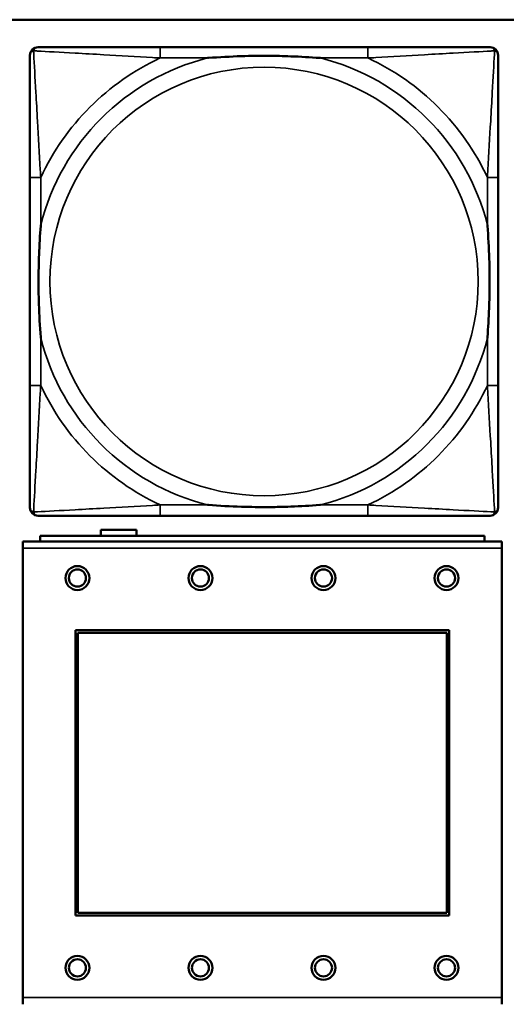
# Model space of a CAD drawing. Header units: inches. Extents: x -32 to 29.2, y -14.4 to 22.6.
# Tile 45 of 256: x -20.674 to -19.962, y -7.763 to -6.323. Entities that reach past the tile are written whole.
import ezdxf

# ---------------------------------------------------------------- set-up
doc = ezdxf.new("R2010")
doc.units = ezdxf.units.IN
doc.header["$MEASUREMENT"] = 0
doc.layers.add('Visible (ANSI)', color=7, linetype='Continuous', lineweight=50)
doc.layers.add('Visible Narrow (ANSI)', color=7, linetype='Continuous', lineweight=35)

msp = doc.modelspace()

# ---------------------------------------------------------------- linework, layer by layer
at = {"layer": 'Visible (ANSI)'}
for p, q in [((-27.8004, -6.3234), (-5.0254, -6.3234)), ((-20.1648, -6.3637), (-20.4687, -6.3637)), ((-20.6593, -6.5542), (-20.6593, -6.8582)), ((-19.9743, -6.8582), (-19.9743, -6.5542)), ((-20.4687, -7.0487), (-20.1648, -7.0487)), ((-20.5554, -7.0783), (-20.5554, -7.0696)), ((-20.5554, -7.0696), (-20.5034, -7.0696)), ((-20.5034, -7.0696), (-20.5034, -7.0783)), ((-19.9944, -7.0783), (-20.6444, -7.0783)), ((-20.6444, -7.0863), (-20.6444, -7.0783)), ((-19.9944, -7.0783), (-19.9944, -7.0863)), ((-19.9689, -7.0863), (-20.6699, -7.0863)), ((-20.6699, -7.0963), (-20.6699, -7.0863)), ((-20.6699, -7.0963), (-20.6699, -7.7533)), ((-19.9689, -7.0863), (-19.9689, -7.0963)), ((-19.9689, -7.7533), (-19.9689, -7.0963)), ((-20.5929, -7.6333), (-20.5929, -7.2163)), ((-20.5929, -7.2163), (-20.0459, -7.2163)), ((-20.5893, -7.2199), (-20.0495, -7.2199)), ((-20.5893, -7.6297), (-20.5893, -7.2199)), ((-20.0495, -7.2199), (-20.0495, -7.6297)), ((-20.0459, -7.2163), (-20.0459, -7.6333)), ((-20.0495, -7.6297), (-20.5893, -7.6297)), ((-20.0459, -7.6333), (-20.5929, -7.6333)), ((-20.6699, -7.7633), (-20.6699, -7.7533)), ((-19.9689, -7.7533), (-19.9689, -7.7633))]:
    msp.add_line(p, q, dxfattribs=at)
for centre, radius in [((-20.5899, -7.1399), 0.0175), ((-20.4099, -7.1399), 0.0175), ((-20.2299, -7.1399), 0.0175), ((-20.0499, -7.1399), 0.0175), ((-20.5899, -7.1399), 0.0125), ((-20.4099, -7.1399), 0.0125), ((-20.2299, -7.1399), 0.0125), ((-20.0499, -7.1399), 0.0125), ((-20.5899, -7.7099), 0.0175), ((-20.5899, -7.7099), 0.0125), ((-20.4099, -7.7099), 0.0175), ((-20.4099, -7.7099), 0.0125), ((-20.2299, -7.7099), 0.0175), ((-20.2299, -7.7099), 0.0125), ((-20.0499, -7.7099), 0.0175), ((-20.0499, -7.7099), 0.0125)]:
    msp.add_circle(centre, radius, dxfattribs=at)
for centre, start, end in [((-20.6475, -6.3755), 90, 180), ((-19.9861, -6.3755), 0, 90), ((-20.6475, -7.0369), 180, 270), ((-19.9861, -7.0369), 270, 360)]:
    msp.add_arc(centre, 0.0118, start, end, dxfattribs=at)
for points, knots in [([(-20.4687, -6.3637), (-20.4723, -6.3637), (-20.4759, -6.3637), (-20.4795, -6.3637), (-20.5127, -6.3637), (-20.5464, -6.3637), (-20.5773, -6.3637), (-20.6042, -6.3637), (-20.6298, -6.3637), (-20.6432, -6.3637), (-20.6448, -6.3637), (-20.6463, -6.3637), (-20.6475, -6.3637)], [0, 0, 0, 0, 0.0272471, 0.0272471, 0.0272471, 0.2790553, 0.2790553, 0.2790553, 0.4988354, 0.4988354, 0.4988354, 0.5252205, 0.5252205, 0.5252205, 0.5252205]), ([(-19.9861, -6.3637), (-20.001, -6.3637), (-20.0426, -6.3637), (-20.0832, -6.3637), (-20.1097, -6.3637), (-20.1376, -6.3637), (-20.1648, -6.3637)], [-0.5252205, -0.5252205, -0.5252205, -0.5252205, -0.20743, -0.20743, -0.20743, 0, 0, 0, 0]), ([(-20.6593, -6.3755), (-20.6593, -6.3904), (-20.6593, -6.432), (-20.6593, -6.4726), (-20.6593, -6.4991), (-20.6593, -6.527), (-20.6593, -6.5542)], [-0.5252205, -0.5252205, -0.5252205, -0.5252205, -0.20743, -0.20743, -0.20743, 0, 0, 0, 0]), ([(-20.3995, -6.3794), (-20.3991, -6.3794), (-20.3987, -6.3794), (-20.3822, -6.3781), (-20.3661, -6.3773), (-20.3431, -6.3765), (-20.3364, -6.3764), (-20.3273, -6.3763), (-20.3248, -6.3763), (-20.3207, -6.3763), (-20.3191, -6.3762), (-20.316, -6.3762), (-20.3145, -6.3762), (-20.3109, -6.3763), (-20.3088, -6.3763), (-20.3027, -6.3763), (-20.2985, -6.3764), (-20.2888, -6.3766), (-20.2832, -6.3768), (-20.2634, -6.3775), (-20.2494, -6.3783), (-20.2349, -6.3794), (-20.2345, -6.3794), (-20.234, -6.3794)], [-0.416114, -0.416114, -0.416114, -0.416114, -0.4127691, -0.4127691, -0.2896446, -0.2896446, -0.2388934, -0.2388934, -0.2201881, -0.2201881, -0.2080204, -0.2080204, -0.196499, -0.196499, -0.1809939, -0.1809939, -0.149741, -0.149741, -0.1073162, -0.1073162, 0, 0, 0.0033356, 0.0033356, 0.0033356, 0.0033356]), ([(-19.9743, -6.5542), (-19.9743, -6.5507), (-19.9743, -6.5471), (-19.9743, -6.5435), (-19.9743, -6.5103), (-19.9743, -6.4766), (-19.9743, -6.4457), (-19.9743, -6.4188), (-19.9743, -6.3932), (-19.9743, -6.3798), (-19.9743, -6.3782), (-19.9743, -6.3767), (-19.9743, -6.3755)], [0, 0, 0, 0, 0.0272471, 0.0272471, 0.0272471, 0.2790553, 0.2790553, 0.2790553, 0.4988354, 0.4988354, 0.4988354, 0.5252205, 0.5252205, 0.5252205, 0.5252205]), ([(-20.6436, -6.7889), (-20.6436, -6.7885), (-20.6436, -6.7881), (-20.6449, -6.7716), (-20.6457, -6.7555), (-20.6464, -6.7325), (-20.6466, -6.7258), (-20.6467, -6.7167), (-20.6467, -6.7142), (-20.6467, -6.7101), (-20.6467, -6.7085), (-20.6467, -6.7054), (-20.6467, -6.7039), (-20.6467, -6.7003), (-20.6467, -6.6982), (-20.6466, -6.6921), (-20.6466, -6.6879), (-20.6464, -6.6782), (-20.6462, -6.6726), (-20.6455, -6.6528), (-20.6447, -6.6388), (-20.6436, -6.6243), (-20.6436, -6.6239), (-20.6436, -6.6234)], [-0.416114, -0.416114, -0.416114, -0.416114, -0.4127691, -0.4127691, -0.2896446, -0.2896446, -0.2388934, -0.2388934, -0.2201881, -0.2201881, -0.2080204, -0.2080204, -0.196499, -0.196499, -0.1809939, -0.1809939, -0.149741, -0.149741, -0.1073162, -0.1073162, 0, 0, 0.0033356, 0.0033356, 0.0033356, 0.0033356]), ([(-19.99, -6.6234), (-19.99, -6.6239), (-19.9899, -6.6243), (-19.9887, -6.6408), (-19.9878, -6.6569), (-19.9871, -6.6798), (-19.987, -6.6865), (-19.9869, -6.6957), (-19.9869, -6.6982), (-19.9868, -6.7023), (-19.9868, -6.7039), (-19.9868, -6.707), (-19.9868, -6.7085), (-19.9869, -6.7121), (-19.9869, -6.7141), (-19.9869, -6.7203), (-19.987, -6.7244), (-19.9872, -6.7342), (-19.9873, -6.7398), (-19.9881, -6.7595), (-19.9889, -6.7736), (-19.9899, -6.7881), (-19.99, -6.7885), (-19.99, -6.7889)], [-0.416114, -0.416114, -0.416114, -0.416114, -0.4127691, -0.4127691, -0.2896446, -0.2896446, -0.2388934, -0.2388934, -0.2201881, -0.2201881, -0.2080204, -0.2080204, -0.196499, -0.196499, -0.1809939, -0.1809939, -0.149741, -0.149741, -0.1073162, -0.1073162, 0, 0, 0.0033356, 0.0033356, 0.0033356, 0.0033356]), ([(-20.6593, -6.8582), (-20.6593, -6.8854), (-20.6593, -6.9132), (-20.6593, -6.9398), (-20.6593, -6.9804), (-20.6593, -7.022), (-20.6593, -7.0369)], [3.9382945, 3.9382945, 3.9382945, 3.9382945, 4.1457245, 4.1457245, 4.1457245, 4.463515, 4.463515, 4.463515, 4.463515]), ([(-19.9743, -7.0369), (-19.9743, -7.022), (-19.9743, -6.9804), (-19.9743, -6.9398), (-19.9743, -6.9132), (-19.9743, -6.8854), (-19.9743, -6.8582)], [-0.5252205, -0.5252205, -0.5252205, -0.5252205, -0.20743, -0.20743, -0.20743, 0, 0, 0, 0]), ([(-20.234, -7.033), (-20.2345, -7.033), (-20.2349, -7.033), (-20.2494, -7.0341), (-20.2634, -7.0349), (-20.2832, -7.0356), (-20.2888, -7.0358), (-20.2985, -7.036), (-20.3027, -7.0361), (-20.3088, -7.0361), (-20.3109, -7.0361), (-20.3145, -7.0361), (-20.316, -7.0361), (-20.3191, -7.0361), (-20.3207, -7.0361), (-20.3248, -7.0361), (-20.3273, -7.0361), (-20.3364, -7.036), (-20.3431, -7.0358), (-20.3661, -7.0351), (-20.3822, -7.0343), (-20.3987, -7.033), (-20.3991, -7.033), (-20.3995, -7.033)], [-0.4149464, -0.4149464, -0.4149464, -0.4149464, -0.41162, -0.41162, -0.3046026, -0.3046026, -0.2622958, -0.2622958, -0.23113, -0.23113, -0.215668, -0.215668, -0.2041787, -0.2041787, -0.1920448, -0.1920448, -0.1733916, -0.1733916, -0.1227817, -0.1227817, 0, 0, 0.0033356, 0.0033356, 0.0033356, 0.0033356]), ([(-20.6475, -7.0487), (-20.6326, -7.0487), (-20.591, -7.0487), (-20.5504, -7.0487), (-20.5238, -7.0487), (-20.496, -7.0487), (-20.4687, -7.0487)], [-0.5252205, -0.5252205, -0.5252205, -0.5252205, -0.20743, -0.20743, -0.20743, 0, 0, 0, 0]), ([(-20.1648, -7.0487), (-20.1376, -7.0487), (-20.1097, -7.0487), (-20.0832, -7.0487), (-20.0426, -7.0487), (-20.001, -7.0487), (-19.9861, -7.0487)], [3.9382945, 3.9382945, 3.9382945, 3.9382945, 4.1457245, 4.1457245, 4.1457245, 4.463515, 4.463515, 4.463515, 4.463515])]:
    msp.add_open_spline(points, degree=3, knots=knots, dxfattribs=at)
at = {"layer": 'Visible Narrow (ANSI)'}
for p, q in [((-20.4687, -6.3637), (-20.4687, -6.3794)), ((-20.1648, -6.3637), (-20.1648, -6.3794)), ((-20.4687, -6.3794), (-20.3995, -6.3794)), ((-20.234, -6.3794), (-20.1648, -6.3794)), ((-20.6436, -6.5542), (-20.6593, -6.5542)), ((-20.6436, -6.6234), (-20.6436, -6.5542)), ((-19.9743, -6.5542), (-19.99, -6.5542)), ((-19.99, -6.5542), (-19.99, -6.6234)), ((-20.6436, -6.8582), (-20.6436, -6.7889)), ((-19.99, -6.7889), (-19.99, -6.8582)), ((-20.6436, -6.8582), (-20.6593, -6.8582)), ((-19.9743, -6.8582), (-19.99, -6.8582)), ((-20.4687, -7.033), (-20.4687, -7.0487)), ((-20.3995, -7.033), (-20.4687, -7.033)), ((-20.1648, -7.033), (-20.234, -7.033)), ((-20.1648, -7.033), (-20.1648, -7.0487)), ((-20.6699, -7.0963), (-19.9689, -7.0963)), ((-19.9689, -7.7533), (-20.6699, -7.7533))]:
    msp.add_line(p, q, dxfattribs=at)
msp.add_circle((-20.3168, -6.7062), 0.3133, dxfattribs=at)
for radius, start, end in [(0.3371, 104.2103, 165.7897), (0.3604, 114.9407, 155.0593), (0.3371, 14.2103, 75.7897), (0.3604, 24.9407, 65.0593), (0.3371, 194.2103, 255.7897), (0.3371, 284.2103, 345.7897), (0.3604, 204.9407, 245.0593), (0.3604, 294.9407, 335.0593)]:
    msp.add_arc((-20.3168, -6.7062), radius, start, end, dxfattribs=at)
for points, knots in [([(-20.654, -6.369), (-20.6538, -6.3684), (-20.6536, -6.3678), (-20.6531, -6.3668), (-20.6528, -6.3663), (-20.6521, -6.3656), (-20.6519, -6.3653), (-20.6515, -6.365), (-20.6514, -6.3649), (-20.651, -6.3646), (-20.6507, -6.3645), (-20.6501, -6.3642), (-20.6496, -6.364), (-20.6487, -6.3637), (-20.6481, -6.3637), (-20.6475, -6.3637)], [-0.00012419, -0.00012419, -0.00012419, -0.00012419, 0.00449537, 0.00449537, 0.00977487, 0.00977487, 0.01307456, 0.01307456, 0.0147244, 0.0147244, 0.01736415, 0.01736415, 0.02158775, 0.02158775, 0.02627331, 0.02627331, 0.02627331, 0.02627331]), ([(-19.9861, -6.3637), (-19.9855, -6.3637), (-19.9849, -6.3637), (-19.9839, -6.364), (-19.9835, -6.3642), (-19.9828, -6.3645), (-19.9826, -6.3646), (-19.9822, -6.3649), (-19.9821, -6.365), (-19.9817, -6.3653), (-19.9814, -6.3656), (-19.9808, -6.3663), (-19.9805, -6.3668), (-19.9799, -6.3678), (-19.9797, -6.3684), (-19.9796, -6.369)], [-0.02627331, -0.02627331, -0.02627331, -0.02627331, -0.02158775, -0.02158775, -0.01736415, -0.01736415, -0.0147244, -0.0147244, -0.01307456, -0.01307456, -0.00977487, -0.00977487, -0.00449537, -0.00449537, 0.00012419, 0.00012419, 0.00012419, 0.00012419]), ([(-20.6593, -6.3755), (-20.6593, -6.3749), (-20.6592, -6.3743), (-20.659, -6.3733), (-20.6588, -6.3729), (-20.6585, -6.3722), (-20.6583, -6.372), (-20.6581, -6.3716), (-20.658, -6.3715), (-20.6576, -6.3711), (-20.6574, -6.3708), (-20.6567, -6.3702), (-20.6562, -6.3699), (-20.6551, -6.3693), (-20.6546, -6.3691), (-20.654, -6.369)], [-0.02627331, -0.02627331, -0.02627331, -0.02627331, -0.02158775, -0.02158775, -0.01736415, -0.01736415, -0.0147244, -0.0147244, -0.01307456, -0.01307456, -0.00977487, -0.00977487, -0.00449537, -0.00449537, 0.00012419, 0.00012419, 0.00012419, 0.00012419]), ([(-20.6436, -6.5542), (-20.6438, -6.5505), (-20.644, -6.5467), (-20.6455, -6.5194), (-20.6469, -6.4952), (-20.6491, -6.4573), (-20.6499, -6.4433), (-20.6519, -6.408), (-20.653, -6.3879), (-20.6538, -6.3725), (-20.6539, -6.3707), (-20.654, -6.369)], [0, 0, 0, 0, 0.0278591, 0.0278591, 0.201273, 0.201273, 0.3066357, 0.3066357, 0.475216, 0.475216, 0.5007189, 0.5007189, 0.5007189, 0.5007189]), ([(-20.654, -6.369), (-20.6523, -6.369), (-20.6505, -6.3691), (-20.6351, -6.37), (-20.6149, -6.371), (-20.5797, -6.373), (-20.5656, -6.3738), (-20.5278, -6.3761), (-20.5036, -6.3775), (-20.4763, -6.379), (-20.4725, -6.3792), (-20.4687, -6.3794)], [-0.5007189, -0.5007189, -0.5007189, -0.5007189, -0.475216, -0.475216, -0.3066357, -0.3066357, -0.201273, -0.201273, -0.0278591, -0.0278591, 0, 0, 0, 0]), ([(-20.1648, -6.3794), (-20.1611, -6.3792), (-20.1573, -6.379), (-20.1299, -6.3775), (-20.1058, -6.3761), (-20.0679, -6.3738), (-20.0539, -6.373), (-20.0186, -6.371), (-19.9985, -6.37), (-19.9831, -6.3691), (-19.9812, -6.369), (-19.9796, -6.369)], [0, 0, 0, 0, 0.0278591, 0.0278591, 0.201273, 0.201273, 0.3066357, 0.3066357, 0.475216, 0.475216, 0.5007189, 0.5007189, 0.5007189, 0.5007189]), ([(-19.9796, -6.369), (-19.9796, -6.3707), (-19.9797, -6.3725), (-19.9805, -6.3879), (-19.9816, -6.408), (-19.9836, -6.4433), (-19.9844, -6.4573), (-19.9866, -6.4952), (-19.9881, -6.5194), (-19.9896, -6.5467), (-19.9898, -6.5505), (-19.99, -6.5542)], [-0.5007189, -0.5007189, -0.5007189, -0.5007189, -0.475216, -0.475216, -0.3066357, -0.3066357, -0.201273, -0.201273, -0.0278591, -0.0278591, 0, 0, 0, 0]), ([(-19.9796, -6.369), (-19.979, -6.3691), (-19.9784, -6.3693), (-19.9774, -6.3699), (-19.9769, -6.3702), (-19.9762, -6.3708), (-19.9759, -6.3711), (-19.9756, -6.3715), (-19.9755, -6.3716), (-19.9752, -6.372), (-19.9751, -6.3722), (-19.9747, -6.3729), (-19.9746, -6.3733), (-19.9743, -6.3743), (-19.9743, -6.3749), (-19.9743, -6.3755)], [-0.00012419, -0.00012419, -0.00012419, -0.00012419, 0.00449537, 0.00449537, 0.00977487, 0.00977487, 0.01307456, 0.01307456, 0.0147244, 0.0147244, 0.01736415, 0.01736415, 0.02158775, 0.02158775, 0.02627331, 0.02627331, 0.02627331, 0.02627331]), ([(-20.654, -7.0434), (-20.6539, -7.0417), (-20.6538, -7.0399), (-20.653, -7.0245), (-20.6519, -7.0043), (-20.6499, -6.9691), (-20.6491, -6.9551), (-20.6469, -6.9172), (-20.6455, -6.893), (-20.644, -6.8657), (-20.6438, -6.8619), (-20.6436, -6.8582)], [-4.4390134, -4.4390134, -4.4390134, -4.4390134, -4.4135105, -4.4135105, -4.2449302, -4.2449302, -4.1395675, -4.1395675, -3.9661536, -3.9661536, -3.9382945, -3.9382945, -3.9382945, -3.9382945]), ([(-19.99, -6.8582), (-19.9898, -6.8619), (-19.9896, -6.8657), (-19.9881, -6.893), (-19.9866, -6.9172), (-19.9844, -6.9551), (-19.9836, -6.9691), (-19.9816, -7.0043), (-19.9805, -7.0245), (-19.9797, -7.0399), (-19.9796, -7.0417), (-19.9796, -7.0434)], [0, 0, 0, 0, 0.0278591, 0.0278591, 0.201273, 0.201273, 0.3066357, 0.3066357, 0.475216, 0.475216, 0.5007189, 0.5007189, 0.5007189, 0.5007189]), ([(-20.654, -7.0434), (-20.6546, -7.0432), (-20.6551, -7.043), (-20.6562, -7.0425), (-20.6567, -7.0422), (-20.6574, -7.0416), (-20.6576, -7.0413), (-20.658, -7.0409), (-20.6581, -7.0408), (-20.6583, -7.0404), (-20.6585, -7.0401), (-20.6588, -7.0395), (-20.659, -7.0391), (-20.6592, -7.0381), (-20.6593, -7.0375), (-20.6593, -7.0369)], [-0.00012419, -0.00012419, -0.00012419, -0.00012419, 0.00449537, 0.00449537, 0.00977487, 0.00977487, 0.01307456, 0.01307456, 0.0147244, 0.0147244, 0.01736415, 0.01736415, 0.02158775, 0.02158775, 0.02627331, 0.02627331, 0.02627331, 0.02627331]), ([(-20.4687, -7.033), (-20.4725, -7.0332), (-20.4763, -7.0334), (-20.5036, -7.0349), (-20.5278, -7.0363), (-20.5656, -7.0385), (-20.5797, -7.0393), (-20.6149, -7.0413), (-20.6351, -7.0424), (-20.6505, -7.0432), (-20.6523, -7.0433), (-20.654, -7.0434)], [0, 0, 0, 0, 0.0278591, 0.0278591, 0.201273, 0.201273, 0.3066357, 0.3066357, 0.475216, 0.475216, 0.5007189, 0.5007189, 0.5007189, 0.5007189]), ([(-19.9796, -7.0434), (-19.9812, -7.0433), (-19.9831, -7.0432), (-19.9985, -7.0424), (-20.0186, -7.0413), (-20.0539, -7.0393), (-20.0679, -7.0385), (-20.1058, -7.0363), (-20.1299, -7.0349), (-20.1573, -7.0334), (-20.1611, -7.0332), (-20.1648, -7.033)], [-4.4390134, -4.4390134, -4.4390134, -4.4390134, -4.4135105, -4.4135105, -4.2449302, -4.2449302, -4.1395675, -4.1395675, -3.9661536, -3.9661536, -3.9382945, -3.9382945, -3.9382945, -3.9382945]), ([(-19.9743, -7.0369), (-19.9743, -7.0375), (-19.9743, -7.0381), (-19.9746, -7.0391), (-19.9747, -7.0395), (-19.9751, -7.0401), (-19.9752, -7.0404), (-19.9755, -7.0408), (-19.9756, -7.0409), (-19.9759, -7.0413), (-19.9762, -7.0416), (-19.9769, -7.0422), (-19.9774, -7.0425), (-19.9784, -7.043), (-19.979, -7.0432), (-19.9796, -7.0434)], [-0.02627331, -0.02627331, -0.02627331, -0.02627331, -0.02158775, -0.02158775, -0.01736415, -0.01736415, -0.0147244, -0.0147244, -0.01307456, -0.01307456, -0.00977487, -0.00977487, -0.00449537, -0.00449537, 0.00012419, 0.00012419, 0.00012419, 0.00012419]), ([(-20.6475, -7.0487), (-20.6481, -7.0487), (-20.6487, -7.0486), (-20.6496, -7.0484), (-20.6501, -7.0482), (-20.6507, -7.0479), (-20.651, -7.0478), (-20.6514, -7.0475), (-20.6515, -7.0474), (-20.6519, -7.047), (-20.6521, -7.0468), (-20.6528, -7.0461), (-20.6531, -7.0456), (-20.6536, -7.0445), (-20.6538, -7.044), (-20.654, -7.0434)], [-0.02627331, -0.02627331, -0.02627331, -0.02627331, -0.02158775, -0.02158775, -0.01736415, -0.01736415, -0.0147244, -0.0147244, -0.01307456, -0.01307456, -0.00977487, -0.00977487, -0.00449537, -0.00449537, 0.00012419, 0.00012419, 0.00012419, 0.00012419]), ([(-19.9796, -7.0434), (-19.9797, -7.044), (-19.9799, -7.0445), (-19.9805, -7.0456), (-19.9808, -7.0461), (-19.9814, -7.0468), (-19.9817, -7.047), (-19.9821, -7.0474), (-19.9822, -7.0475), (-19.9826, -7.0478), (-19.9828, -7.0479), (-19.9835, -7.0482), (-19.9839, -7.0484), (-19.9849, -7.0486), (-19.9855, -7.0487), (-19.9861, -7.0487)], [-0.00012419, -0.00012419, -0.00012419, -0.00012419, 0.00449537, 0.00449537, 0.00977487, 0.00977487, 0.01307456, 0.01307456, 0.0147244, 0.0147244, 0.01736415, 0.01736415, 0.02158775, 0.02158775, 0.02627331, 0.02627331, 0.02627331, 0.02627331])]:
    msp.add_open_spline(points, degree=3, knots=knots, dxfattribs=at)

doc.saveas('drawing.dxf')
